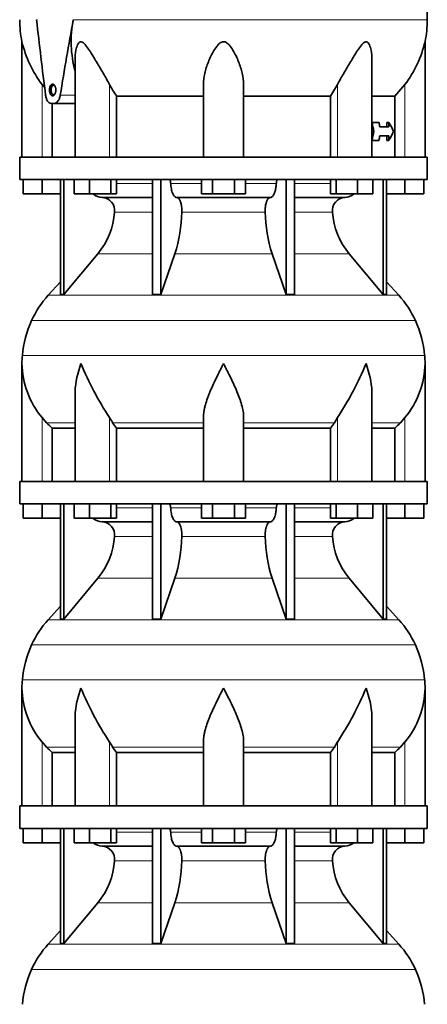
# Model space of a CAD drawing. Header units: millimetres. Extents: x 148 to 904, y -3036 to 2161.
# Tile 23 of 24: x 626 to 808, y 1184 to 1624. Entities that reach past the tile are written whole.
import ezdxf

# ---------------------------------------------------------------- set-up
doc = ezdxf.new("R2010")
doc.units = ezdxf.units.MM
doc.layers.add('VSI134_DIFFUSORE', color=7, linetype='Continuous')
doc.layers.add('VSI134_TESTATA', color=7, linetype='Continuous')

# ---------------------------------------------------------------- blocks, each defined once
blk = doc.blocks.new('SE3')
at = {"layer": 'VSI134_DIFFUSORE', "color": 7, "linetype": 'Continuous', "lineweight": 35}
for p, q in [((808.29, 1562.68), (626.29, 1562.68)), ((626.29, 1562.68), (626.29, 1552.68)), ((808.29, 1552.68), (808.29, 1562.68)), ((626.29, 1552.68), (808.29, 1552.68)), ((627.79, 1546.28), (627.79, 1552.68)), ((627.79, 1546.28), (627.79, 1552.68)), ((636.29, 1546.28), (636.29, 1552.68)), ((644.46, 1552.68), (644.46, 1501.23)), ((645.99, 1552.68), (645.99, 1501.23)), ((650.53, 1546.28), (650.53, 1552.68)), ((657.47, 1546.28), (657.47, 1552.68)), ((666.95, 1546.28), (666.95, 1552.68)), ((669.49, 1546.28), (669.49, 1552.68)), ((685.59, 1552.68), (685.59, 1501.23)), ((689.28, 1552.68), (689.28, 1501.23)), ((707.47, 1546.28), (707.47, 1552.68)), ((712.38, 1546.28), (712.38, 1552.68)), ((722.19, 1546.28), (722.19, 1552.68)), ((727.1, 1546.28), (727.1, 1552.68)), ((745.29, 1552.68), (745.29, 1501.23)), ((748.98, 1552.68), (748.98, 1501.23)), ((765.08, 1546.28), (765.08, 1552.68)), ((767.62, 1546.28), (767.62, 1552.68)), ((777.1, 1546.28), (777.1, 1552.68)), ((784.04, 1546.28), (784.04, 1552.68)), ((788.58, 1552.68), (788.58, 1501.23)), ((790.11, 1552.68), (790.11, 1501.23)), ((798.29, 1546.28), (798.29, 1552.68)), ((806.79, 1546.28), (806.79, 1552.68)), ((636.29, 1546.28), (627.79, 1546.28)), ((644.46, 1546.28), (636.29, 1546.28)), ((657.47, 1546.28), (650.53, 1546.28)), ((666.95, 1546.28), (657.47, 1546.28)), ((663.11, 1544.68), (685.59, 1544.68)), ((669.49, 1546.28), (666.95, 1546.28)), ((696.38, 1544.68), (738.2, 1544.68)), ((712.38, 1546.28), (707.47, 1546.28)), ((722.19, 1546.28), (712.38, 1546.28)), ((727.1, 1546.28), (722.19, 1546.28)), ((748.98, 1544.68), (771.46, 1544.68)), ((767.62, 1546.28), (765.08, 1546.28)), ((777.1, 1546.28), (767.62, 1546.28)), ((784.04, 1546.28), (777.1, 1546.28)), ((798.29, 1546.28), (790.11, 1546.28)), ((806.79, 1546.28), (798.29, 1546.28)), ((645.99, 1501.23), (661.14, 1519.44)), ((689.28, 1501.23), (695.56, 1519.44)), ((739.01, 1519.44), (745.29, 1501.23)), ((773.43, 1519.44), (788.58, 1501.23)), ((644.46, 1507), (638.99, 1500.93)), ((795.58, 1500.93), (790.11, 1507)), ((644.46, 1501.23), (645.99, 1501.23)), ((685.59, 1501.23), (689.28, 1501.23)), ((745.29, 1501.23), (748.98, 1501.23)), ((788.58, 1501.23), (790.11, 1501.23)), ((627.29, 1470.42), (627.29, 1417.68)), ((807.29, 1417.68), (807.29, 1470.42)), ((651.01, 1457.04), (651.01, 1417.68)), ((783.56, 1417.68), (783.56, 1457.04)), ((638.3, 1443.98), (636.29, 1446.28)), ((667.8, 1443.98), (666.37, 1446.28)), ((708.29, 1417.68), (708.29, 1446.28)), ((726.29, 1417.68), (726.29, 1446.28)), ((768.2, 1446.28), (766.78, 1443.98)), ((798.29, 1446.28), (796.28, 1443.98)), ((640.81, 1441.54), (651.01, 1441.54)), ((640.81, 1417.68), (640.81, 1441.54)), ((669.58, 1441.54), (708.29, 1441.54)), ((669.58, 1417.68), (669.58, 1441.54)), ((726.29, 1441.54), (765, 1441.54)), ((765, 1441.54), (765, 1417.68)), ((783.56, 1441.54), (793.76, 1441.54)), ((793.76, 1441.54), (793.76, 1417.68)), ((808.29, 1417.68), (626.29, 1417.68)), ((626.29, 1417.68), (626.29, 1407.68)), ((808.29, 1407.68), (808.29, 1417.68)), ((626.29, 1407.68), (808.29, 1407.68)), ((627.79, 1401.28), (627.79, 1407.68)), ((627.79, 1401.28), (627.79, 1407.68)), ((636.29, 1401.28), (636.29, 1407.68)), ((644.46, 1407.68), (644.46, 1356.23)), ((645.99, 1407.68), (645.99, 1356.23)), ((650.53, 1401.28), (650.53, 1407.68)), ((657.47, 1401.28), (657.47, 1407.68)), ((666.95, 1401.28), (666.95, 1407.68)), ((669.49, 1401.28), (669.49, 1407.68)), ((685.59, 1407.68), (685.59, 1356.23)), ((689.28, 1407.68), (689.28, 1356.23)), ((707.47, 1401.28), (707.47, 1407.68)), ((712.38, 1401.28), (712.38, 1407.68)), ((722.19, 1401.28), (722.19, 1407.68)), ((727.1, 1401.28), (727.1, 1407.68)), ((745.29, 1407.68), (745.29, 1356.23)), ((748.98, 1407.68), (748.98, 1356.23)), ((765.08, 1401.28), (765.08, 1407.68)), ((767.62, 1401.28), (767.62, 1407.68)), ((777.1, 1401.28), (777.1, 1407.68)), ((784.04, 1401.28), (784.04, 1407.68)), ((788.58, 1407.68), (788.58, 1356.23)), ((790.11, 1407.68), (790.11, 1356.23)), ((798.29, 1401.28), (798.29, 1407.68)), ((806.79, 1401.28), (806.79, 1407.68)), ((636.29, 1401.28), (627.79, 1401.28)), ((644.46, 1401.28), (636.29, 1401.28)), ((657.47, 1401.28), (650.53, 1401.28)), ((666.95, 1401.28), (657.47, 1401.28)), ((663.11, 1399.68), (685.59, 1399.68)), ((669.49, 1401.28), (666.95, 1401.28)), ((696.38, 1399.68), (738.2, 1399.68)), ((712.38, 1401.28), (707.47, 1401.28)), ((722.19, 1401.28), (712.38, 1401.28)), ((727.1, 1401.28), (722.19, 1401.28)), ((748.98, 1399.68), (771.46, 1399.68)), ((767.62, 1401.28), (765.08, 1401.28)), ((777.1, 1401.28), (767.62, 1401.28)), ((784.04, 1401.28), (777.1, 1401.28)), ((798.29, 1401.28), (790.11, 1401.28)), ((806.79, 1401.28), (798.29, 1401.28)), ((645.99, 1356.23), (661.14, 1374.44)), ((689.28, 1356.23), (695.56, 1374.44)), ((739.01, 1374.44), (745.29, 1356.23)), ((773.43, 1374.44), (788.58, 1356.23)), ((644.46, 1362), (638.99, 1355.93)), ((795.58, 1355.93), (790.11, 1362)), ((644.46, 1356.23), (645.99, 1356.23)), ((685.59, 1356.23), (689.28, 1356.23)), ((745.29, 1356.23), (748.98, 1356.23)), ((788.58, 1356.23), (790.11, 1356.23)), ((627.29, 1325.42), (627.29, 1272.68)), ((807.29, 1272.68), (807.29, 1325.42)), ((651.01, 1312.04), (651.01, 1272.68)), ((783.56, 1272.68), (783.56, 1312.04)), ((638.3, 1298.98), (636.29, 1301.28)), ((667.8, 1298.98), (666.37, 1301.28)), ((708.29, 1272.68), (708.29, 1301.28)), ((726.29, 1272.68), (726.29, 1301.28)), ((768.2, 1301.28), (766.78, 1298.98)), ((798.29, 1301.28), (796.28, 1298.98)), ((640.81, 1296.54), (651.01, 1296.54)), ((640.81, 1272.68), (640.81, 1296.54)), ((669.58, 1296.54), (708.29, 1296.54)), ((669.58, 1272.68), (669.58, 1296.54)), ((726.29, 1296.54), (765, 1296.54)), ((765, 1296.54), (765, 1272.68)), ((783.56, 1296.54), (793.76, 1296.54)), ((793.76, 1296.54), (793.76, 1272.68)), ((808.29, 1272.68), (626.29, 1272.68)), ((626.29, 1272.68), (626.29, 1262.68)), ((808.29, 1262.68), (808.29, 1272.68)), ((626.29, 1262.68), (808.29, 1262.68)), ((627.79, 1256.28), (627.79, 1262.68)), ((627.79, 1256.28), (627.79, 1262.68)), ((636.29, 1256.28), (636.29, 1262.68)), ((644.46, 1262.68), (644.46, 1211.23)), ((645.99, 1262.68), (645.99, 1211.23)), ((650.53, 1256.28), (650.53, 1262.68)), ((657.47, 1256.28), (657.47, 1262.68)), ((666.95, 1256.28), (666.95, 1262.68)), ((669.49, 1256.28), (669.49, 1262.68)), ((685.59, 1262.68), (685.59, 1211.23)), ((689.28, 1262.68), (689.28, 1211.23)), ((707.47, 1256.28), (707.47, 1262.68)), ((712.38, 1256.28), (712.38, 1262.68)), ((722.19, 1256.28), (722.19, 1262.68)), ((727.1, 1256.28), (727.1, 1262.68)), ((745.29, 1262.68), (745.29, 1211.23)), ((748.98, 1262.68), (748.98, 1211.23)), ((765.08, 1256.28), (765.08, 1262.68)), ((767.62, 1256.28), (767.62, 1262.68)), ((777.1, 1256.28), (777.1, 1262.68)), ((784.04, 1256.28), (784.04, 1262.68)), ((788.58, 1262.68), (788.58, 1211.23)), ((790.11, 1262.68), (790.11, 1211.23)), ((798.29, 1256.28), (798.29, 1262.68)), ((806.79, 1256.28), (806.79, 1262.68)), ((636.29, 1256.28), (627.79, 1256.28)), ((644.46, 1256.28), (636.29, 1256.28)), ((657.47, 1256.28), (650.53, 1256.28)), ((666.95, 1256.28), (657.47, 1256.28)), ((663.11, 1254.68), (685.59, 1254.68)), ((669.49, 1256.28), (666.95, 1256.28)), ((696.38, 1254.68), (738.2, 1254.68)), ((712.38, 1256.28), (707.47, 1256.28)), ((722.19, 1256.28), (712.38, 1256.28)), ((727.1, 1256.28), (722.19, 1256.28)), ((748.98, 1254.68), (771.46, 1254.68)), ((767.62, 1256.28), (765.08, 1256.28)), ((777.1, 1256.28), (767.62, 1256.28)), ((784.04, 1256.28), (777.1, 1256.28)), ((798.29, 1256.28), (790.11, 1256.28)), ((806.79, 1256.28), (798.29, 1256.28)), ((645.99, 1211.23), (661.14, 1229.44)), ((689.28, 1211.23), (695.56, 1229.44)), ((739.01, 1229.44), (745.29, 1211.23)), ((773.43, 1229.44), (788.58, 1211.23)), ((644.46, 1217), (638.99, 1210.93)), ((795.58, 1210.93), (790.11, 1217)), ((644.46, 1211.23), (645.99, 1211.23)), ((685.59, 1211.23), (689.28, 1211.23)), ((745.29, 1211.23), (748.98, 1211.23)), ((788.58, 1211.23), (790.11, 1211.23))]:
    blk.add_line(p, q, dxfattribs=at)
at = {"layer": 'VSI134_DIFFUSORE', "color": 4, "linetype": 'Continuous', "lineweight": 9}
for p, q in [((669.49, 1550.91), (685.59, 1550.91)), ((693.71, 1550.91), (707.47, 1550.91)), ((727.1, 1550.91), (740.86, 1550.91)), ((748.98, 1550.91), (765.08, 1550.91)), ((685.59, 1538.14), (668.66, 1538.14)), ((735.9, 1538.14), (698.68, 1538.14)), ((765.91, 1538.14), (748.98, 1538.14)), ((661.14, 1519.44), (685.59, 1519.44)), ((695.56, 1519.44), (739.01, 1519.44)), ((748.98, 1519.44), (773.43, 1519.44)), ((638.99, 1500.93), (795.58, 1500.93)), ((802.95, 1489.67), (631.62, 1489.67)), ((627.46, 1474.04), (807.11, 1474.04)), ((636.29, 1417.68), (636.29, 1446.28)), ((651.01, 1443.98), (638.3, 1443.98)), ((666.37, 1417.68), (666.37, 1446.28)), ((708.29, 1443.98), (667.8, 1443.98)), ((726.29, 1443.98), (766.78, 1443.98)), ((768.2, 1417.68), (768.2, 1446.28)), ((783.56, 1443.98), (796.28, 1443.98)), ((798.29, 1417.68), (798.29, 1446.28)), ((669.49, 1405.91), (685.59, 1405.91)), ((693.71, 1405.91), (707.47, 1405.91)), ((727.1, 1405.91), (740.86, 1405.91)), ((748.98, 1405.91), (765.08, 1405.91)), ((685.59, 1393.14), (668.66, 1393.14)), ((735.9, 1393.14), (698.68, 1393.14)), ((765.91, 1393.14), (748.98, 1393.14)), ((661.14, 1374.44), (685.59, 1374.44)), ((695.56, 1374.44), (739.01, 1374.44)), ((748.98, 1374.44), (773.43, 1374.44)), ((638.99, 1355.93), (795.58, 1355.93)), ((802.95, 1344.67), (631.62, 1344.67)), ((627.46, 1329.04), (807.11, 1329.04)), ((636.29, 1272.68), (636.29, 1301.28)), ((651.01, 1298.98), (638.3, 1298.98)), ((666.37, 1272.68), (666.37, 1301.28)), ((708.29, 1298.98), (667.8, 1298.98)), ((726.29, 1298.98), (766.78, 1298.98)), ((768.2, 1272.68), (768.2, 1301.28)), ((783.56, 1298.98), (796.28, 1298.98)), ((798.29, 1272.68), (798.29, 1301.28)), ((669.49, 1260.91), (685.59, 1260.91)), ((693.71, 1260.91), (707.47, 1260.91)), ((727.1, 1260.91), (740.86, 1260.91)), ((748.98, 1260.91), (765.08, 1260.91)), ((685.59, 1248.14), (668.66, 1248.14)), ((735.9, 1248.14), (698.68, 1248.14)), ((765.91, 1248.14), (748.98, 1248.14)), ((661.14, 1229.44), (685.59, 1229.44)), ((695.56, 1229.44), (739.01, 1229.44)), ((748.98, 1229.44), (773.43, 1229.44)), ((638.99, 1210.93), (795.58, 1210.93)), ((802.95, 1199.67), (631.62, 1199.67))]:
    blk.add_line(p, q, dxfattribs=at)
at = {"layer": 'VSI134_DIFFUSORE', "color": 7, "linetype": 'Continuous', "lineweight": 35}
for centre, radius, start, end in [((663.34, 1551.36), 6.68, 230.2819, 268.0094), ((662.83, 1538.82), 5.87, 353.3223, 87.2173), ((771.72, 1538.84), 5.85, 92.5772, 186.8833), ((771.22, 1551.37), 6.69, 272.0607, 309.722), ((635.35, 1540.66), 33.4, 320.5472, 355.6594), ((633.72, 1539.34), 64.97, 342.1602, 358.9354), ((802.36, 1539.59), 66.48, 181.2569, 197.6475), ((799.32, 1540.71), 33.51, 184.3996, 219.3938), ((671.69, 1471.48), 44, 138, 155.5912), ((762.89, 1471.48), 44, 24.4088, 42), ((676.24, 1469.42), 49, 155.5912, 174.5826), ((758.33, 1469.42), 49, 5.4174, 24.4088), ((665.79, 1470.41), 38.5, 174.5826, 180.0016), ((665.94, 1471.08), 38.66, 180.9958, 219.9106), ((779.47, 1521.35), 135.74, 202.0412, 213.5763), ((655.1, 1521.35), 135.74, 326.4237, 337.9588), ((768.63, 1471.08), 38.66, 320.0894, 359.0042), ((768.79, 1470.41), 38.5, 359.9671, 5.4174), ((700.91, 1466.2), 39.88, 213.8582, 218.2062), ((733.66, 1466.2), 39.88, 321.7938, 326.1418), ((663.34, 1406.36), 6.68, 230.2819, 268.0094), ((662.83, 1393.82), 5.87, 353.3223, 87.2173), ((771.72, 1393.84), 5.85, 92.5772, 186.8833), ((771.22, 1406.37), 6.69, 272.0607, 309.722), ((635.35, 1395.66), 33.4, 320.5472, 355.6594), ((633.72, 1394.34), 64.97, 342.1602, 358.9354), ((802.36, 1394.59), 66.48, 181.2569, 197.6475), ((799.32, 1395.71), 33.51, 184.3996, 219.3938), ((671.69, 1326.48), 44, 138, 155.5912), ((762.89, 1326.48), 44, 24.4088, 42), ((676.24, 1324.42), 49, 155.5912, 174.5826), ((758.33, 1324.42), 49, 5.4174, 24.4088), ((665.79, 1325.41), 38.5, 174.5826, 180.0016), ((768.79, 1325.41), 38.5, 359.9671, 5.4174), ((665.94, 1326.08), 38.66, 180.9958, 219.9106), ((779.47, 1376.35), 135.74, 202.0412, 213.5763), ((655.1, 1376.35), 135.74, 326.4237, 337.9588), ((768.63, 1326.08), 38.66, 320.0894, 359.0042), ((700.91, 1321.2), 39.88, 213.8582, 218.2062), ((733.66, 1321.2), 39.88, 321.7938, 326.1418), ((663.34, 1261.36), 6.68, 230.2819, 268.0094), ((662.83, 1248.82), 5.87, 353.3223, 87.2173), ((771.72, 1248.84), 5.85, 92.5772, 186.8833), ((771.22, 1261.37), 6.69, 272.0607, 309.722), ((635.35, 1250.66), 33.4, 320.5472, 355.6594), ((633.72, 1249.34), 64.97, 342.1602, 358.9354), ((802.36, 1249.59), 66.48, 181.2569, 197.6475), ((799.32, 1250.71), 33.51, 184.3996, 219.3938), ((671.69, 1181.48), 44, 138, 155.5912), ((762.89, 1181.48), 44, 24.4088, 42), ((676.24, 1179.42), 49, 155.5912, 174.5826), ((758.33, 1179.42), 49, 5.4174, 24.4088)]:
    blk.add_arc(centre, radius, start, end, dxfattribs=at)
for points, knots in [([(692.95, 1552.68), (693, 1552.68), (693.05, 1552.67), (693.14, 1552.63), (693.18, 1552.6), (693.31, 1552.47), (693.39, 1552.34), (693.53, 1552.01), (693.59, 1551.82), (693.68, 1551.39), (693.7, 1551.15), (693.71, 1550.91)], [0, 0, 0, 0, 0.125, 0.125, 0.25, 0.25, 0.5, 0.5, 0.75, 0.75, 1, 1, 1, 1]), ([(696.38, 1544.68), (696.22, 1544.68), (696.05, 1544.72), (695.81, 1544.84), (695.73, 1544.89), (695.58, 1545), (695.5, 1545.07), (695.27, 1545.29), (695.12, 1545.48), (694.84, 1545.93), (694.71, 1546.18), (694.47, 1546.74), (694.36, 1547.06), (694.16, 1547.73), (694.07, 1548.09), (693.92, 1548.84), (693.86, 1549.24), (693.77, 1550.06), (693.73, 1550.48), (693.71, 1550.91)], [0, 0, 0, 0, 0.125, 0.125, 0.1875, 0.1875, 0.25, 0.25, 0.375, 0.375, 0.5, 0.5, 0.625, 0.625, 0.75, 0.75, 0.875, 0.875, 1, 1, 1, 1]), ([(740.86, 1550.91), (740.84, 1550.48), (740.81, 1550.06), (740.74, 1549.45), (740.71, 1549.25), (740.65, 1548.86), (740.61, 1548.66), (740.5, 1548.09), (740.41, 1547.74), (740.27, 1547.23), (740.21, 1547.07), (740.1, 1546.76), (740.04, 1546.61), (739.86, 1546.18), (739.73, 1545.93), (739.45, 1545.49), (739.3, 1545.3), (739, 1544.99), (738.84, 1544.88), (738.52, 1544.72), (738.36, 1544.68), (738.2, 1544.68)], [0, 0, 0, 0, 0.125, 0.125, 0.1875, 0.1875, 0.25, 0.25, 0.375, 0.375, 0.4375, 0.4375, 0.5, 0.5, 0.625, 0.625, 0.75, 0.75, 0.875, 0.875, 1, 1, 1, 1]), ([(740.86, 1550.91), (740.87, 1551.15), (740.9, 1551.38), (740.96, 1551.71), (740.99, 1551.81), (741.04, 1552), (741.07, 1552.09), (741.14, 1552.26), (741.18, 1552.33), (741.26, 1552.45), (741.3, 1552.51), (741.39, 1552.6), (741.44, 1552.63), (741.53, 1552.67), (741.57, 1552.68), (741.62, 1552.68)], [0, 0, 0, 0, 0.25, 0.25, 0.375, 0.375, 0.5, 0.5, 0.625, 0.625, 0.75, 0.75, 0.875, 0.875, 1, 1, 1, 1]), ([(696.38, 1544.68), (696.46, 1544.68), (696.54, 1544.67), (696.7, 1544.63), (696.78, 1544.6), (697.01, 1544.47), (697.16, 1544.34), (697.45, 1544.01), (697.59, 1543.8), (697.78, 1543.44), (697.85, 1543.31), (697.97, 1543.03), (698.02, 1542.88), (698.19, 1542.43), (698.28, 1542.09), (698.4, 1541.56), (698.44, 1541.37), (698.51, 1540.99), (698.54, 1540.8), (698.61, 1540.21), (698.65, 1539.8), (698.69, 1538.97), (698.69, 1538.55), (698.68, 1538.14)], [0, 0, 0, 0, 0.0625, 0.0625, 0.125, 0.125, 0.25, 0.25, 0.375, 0.375, 0.4375, 0.4375, 0.5, 0.5, 0.625, 0.625, 0.6875, 0.6875, 0.75, 0.75, 0.875, 0.875, 1, 1, 1, 1]), ([(735.9, 1538.14), (735.88, 1538.55), (735.89, 1538.97), (735.92, 1539.59), (735.93, 1539.79), (735.96, 1540.2), (735.99, 1540.4), (736.06, 1540.99), (736.13, 1541.37), (736.25, 1541.91), (736.3, 1542.08), (736.39, 1542.42), (736.49, 1542.74), (736.61, 1543.03), (736.72, 1543.31), (736.79, 1543.44), (736.98, 1543.8), (737.12, 1544.01), (737.41, 1544.34), (737.57, 1544.47), (737.88, 1544.64), (738.04, 1544.68), (738.2, 1544.68)], [0, 0, 0, 0, 0.125, 0.125, 0.1875, 0.1875, 0.25, 0.25, 0.375, 0.375, 0.4375, 0.4375, 0.5, 0.5625, 0.5625, 0.625, 0.625, 0.75, 0.75, 0.875, 0.875, 1, 1, 1, 1]), ([(651.01, 1457.03), (651.01, 1457.36), (651.02, 1457.68), (651.17, 1462.05), (652.15, 1466.26), (653.65, 1470.41)], [0.4601729, 0.4601729, 0.4601729, 0.4601729, 0.5, 0.5, 1, 1, 1, 1]), ([(708.29, 1446.28), (708.29, 1447.2), (708.38, 1448.13), (708.62, 1449.58), (708.71, 1450.07), (708.93, 1451.04), (709.06, 1451.53), (709.47, 1453.01), (709.79, 1454), (710.34, 1455.5), (710.53, 1456.01), (710.92, 1457.03), (711.13, 1457.54), (712.21, 1460.1), (713.16, 1462.14), (714.67, 1465.23), (715.18, 1466.25), (715.96, 1467.81), (716.23, 1468.33), (716.62, 1469.11), (716.82, 1469.5), (717.02, 1469.89), (717.15, 1470.15), (717.22, 1470.28), (717.29, 1470.41)], [0, 0, 0, 0, 0.125, 0.125, 0.1875, 0.1875, 0.25, 0.25, 0.375, 0.375, 0.4375, 0.4375, 0.5, 0.5, 0.75, 0.75, 0.875, 0.875, 0.9375, 0.9375, 0.96875, 0.984375, 0.984375, 1, 1, 1, 1]), ([(726.29, 1446.28), (726.29, 1447.2), (726.2, 1448.13), (725.88, 1450.03), (725.66, 1451), (725.25, 1452.48), (725.1, 1452.98), (724.78, 1453.98), (724.61, 1454.48), (724.07, 1455.99), (723.67, 1456.99), (722.82, 1459.02), (722.37, 1460.04), (721.43, 1462.09), (720.93, 1463.13), (719.92, 1465.21), (719.4, 1466.24), (718.61, 1467.8), (718.35, 1468.32), (717.95, 1469.1), (717.82, 1469.37), (717.55, 1469.89), (717.42, 1470.15), (717.29, 1470.41)], [0, 0, 0, 0, 0.125, 0.125, 0.25, 0.25, 0.3125, 0.3125, 0.375, 0.375, 0.5, 0.5, 0.625, 0.625, 0.75, 0.75, 0.875, 0.875, 0.9375, 0.9375, 0.96875, 0.96875, 1, 1, 1, 1]), ([(783.56, 1457.03), (783.56, 1457.36), (783.56, 1457.68), (783.41, 1462.05), (782.42, 1466.26), (780.93, 1470.41)], [0.4601729, 0.4601729, 0.4601729, 0.4601729, 0.5, 0.5, 1, 1, 1, 1]), ([(692.95, 1407.68), (693, 1407.68), (693.05, 1407.67), (693.14, 1407.63), (693.18, 1407.6), (693.31, 1407.47), (693.39, 1407.34), (693.53, 1407.01), (693.59, 1406.82), (693.68, 1406.39), (693.7, 1406.15), (693.71, 1405.91)], [0, 0, 0, 0, 0.125, 0.125, 0.25, 0.25, 0.5, 0.5, 0.75, 0.75, 1, 1, 1, 1]), ([(696.38, 1399.68), (696.22, 1399.68), (696.05, 1399.72), (695.81, 1399.84), (695.73, 1399.89), (695.58, 1400), (695.5, 1400.07), (695.27, 1400.29), (695.12, 1400.48), (694.84, 1400.93), (694.71, 1401.18), (694.47, 1401.74), (694.36, 1402.06), (694.16, 1402.73), (694.07, 1403.09), (693.92, 1403.84), (693.86, 1404.24), (693.77, 1405.06), (693.73, 1405.48), (693.71, 1405.91)], [0, 0, 0, 0, 0.125, 0.125, 0.1875, 0.1875, 0.25, 0.25, 0.375, 0.375, 0.5, 0.5, 0.625, 0.625, 0.75, 0.75, 0.875, 0.875, 1, 1, 1, 1]), ([(740.86, 1405.91), (740.84, 1405.48), (740.81, 1405.06), (740.74, 1404.45), (740.71, 1404.25), (740.65, 1403.86), (740.61, 1403.66), (740.5, 1403.09), (740.41, 1402.74), (740.27, 1402.23), (740.21, 1402.07), (740.1, 1401.76), (740.04, 1401.61), (739.86, 1401.18), (739.73, 1400.93), (739.45, 1400.49), (739.3, 1400.3), (739, 1399.99), (738.84, 1399.88), (738.52, 1399.72), (738.36, 1399.68), (738.2, 1399.68)], [0, 0, 0, 0, 0.125, 0.125, 0.1875, 0.1875, 0.25, 0.25, 0.375, 0.375, 0.4375, 0.4375, 0.5, 0.5, 0.625, 0.625, 0.75, 0.75, 0.875, 0.875, 1, 1, 1, 1]), ([(740.86, 1405.91), (740.87, 1406.15), (740.9, 1406.38), (740.96, 1406.71), (740.99, 1406.81), (741.04, 1407), (741.07, 1407.09), (741.14, 1407.26), (741.18, 1407.33), (741.26, 1407.45), (741.3, 1407.51), (741.39, 1407.6), (741.44, 1407.63), (741.53, 1407.67), (741.57, 1407.68), (741.62, 1407.68)], [0, 0, 0, 0, 0.25, 0.25, 0.375, 0.375, 0.5, 0.5, 0.625, 0.625, 0.75, 0.75, 0.875, 0.875, 1, 1, 1, 1]), ([(696.38, 1399.68), (696.46, 1399.68), (696.54, 1399.67), (696.7, 1399.63), (696.78, 1399.6), (697.01, 1399.47), (697.16, 1399.34), (697.45, 1399.01), (697.59, 1398.8), (697.78, 1398.44), (697.85, 1398.31), (697.97, 1398.03), (698.02, 1397.88), (698.19, 1397.43), (698.28, 1397.09), (698.4, 1396.56), (698.44, 1396.37), (698.51, 1395.99), (698.54, 1395.8), (698.61, 1395.21), (698.65, 1394.8), (698.69, 1393.97), (698.69, 1393.55), (698.68, 1393.14)], [0, 0, 0, 0, 0.0625, 0.0625, 0.125, 0.125, 0.25, 0.25, 0.375, 0.375, 0.4375, 0.4375, 0.5, 0.5, 0.625, 0.625, 0.6875, 0.6875, 0.75, 0.75, 0.875, 0.875, 1, 1, 1, 1]), ([(735.9, 1393.14), (735.88, 1393.55), (735.89, 1393.97), (735.92, 1394.59), (735.93, 1394.79), (735.96, 1395.2), (735.99, 1395.4), (736.06, 1395.99), (736.13, 1396.37), (736.25, 1396.91), (736.3, 1397.08), (736.39, 1397.42), (736.49, 1397.74), (736.61, 1398.03), (736.72, 1398.31), (736.79, 1398.44), (736.98, 1398.8), (737.12, 1399.01), (737.41, 1399.34), (737.57, 1399.47), (737.88, 1399.64), (738.04, 1399.68), (738.2, 1399.68)], [0, 0, 0, 0, 0.125, 0.125, 0.1875, 0.1875, 0.25, 0.25, 0.375, 0.375, 0.4375, 0.4375, 0.5, 0.5625, 0.5625, 0.625, 0.625, 0.75, 0.75, 0.875, 0.875, 1, 1, 1, 1]), ([(651.01, 1312.03), (651.01, 1312.36), (651.02, 1312.68), (651.17, 1317.05), (652.15, 1321.26), (653.65, 1325.41)], [0.4601729, 0.4601729, 0.4601729, 0.4601729, 0.5, 0.5, 1, 1, 1, 1]), ([(708.29, 1301.28), (708.29, 1302.2), (708.38, 1303.13), (708.62, 1304.58), (708.71, 1305.07), (708.93, 1306.04), (709.06, 1306.53), (709.47, 1308.01), (709.79, 1309), (710.34, 1310.5), (710.53, 1311.01), (710.92, 1312.03), (711.13, 1312.54), (712.21, 1315.1), (713.16, 1317.14), (714.67, 1320.23), (715.18, 1321.25), (715.96, 1322.81), (716.23, 1323.33), (716.62, 1324.11), (716.82, 1324.5), (717.02, 1324.89), (717.15, 1325.15), (717.22, 1325.28), (717.29, 1325.41)], [0, 0, 0, 0, 0.125, 0.125, 0.1875, 0.1875, 0.25, 0.25, 0.375, 0.375, 0.4375, 0.4375, 0.5, 0.5, 0.75, 0.75, 0.875, 0.875, 0.9375, 0.9375, 0.96875, 0.984375, 0.984375, 1, 1, 1, 1]), ([(726.29, 1301.28), (726.29, 1302.2), (726.2, 1303.13), (725.88, 1305.03), (725.66, 1306), (725.25, 1307.48), (725.1, 1307.98), (724.78, 1308.98), (724.61, 1309.48), (724.07, 1310.99), (723.67, 1311.99), (722.82, 1314.02), (722.37, 1315.04), (721.43, 1317.09), (720.93, 1318.13), (719.92, 1320.21), (719.4, 1321.24), (718.61, 1322.8), (718.35, 1323.32), (717.95, 1324.1), (717.82, 1324.37), (717.55, 1324.89), (717.42, 1325.15), (717.29, 1325.41)], [0, 0, 0, 0, 0.125, 0.125, 0.25, 0.25, 0.3125, 0.3125, 0.375, 0.375, 0.5, 0.5, 0.625, 0.625, 0.75, 0.75, 0.875, 0.875, 0.9375, 0.9375, 0.96875, 0.96875, 1, 1, 1, 1]), ([(783.56, 1312.03), (783.56, 1312.36), (783.56, 1312.68), (783.41, 1317.05), (782.42, 1321.26), (780.93, 1325.41)], [0.4601729, 0.4601729, 0.4601729, 0.4601729, 0.5, 0.5, 1, 1, 1, 1]), ([(692.95, 1262.68), (693, 1262.68), (693.05, 1262.67), (693.14, 1262.63), (693.18, 1262.6), (693.31, 1262.47), (693.39, 1262.34), (693.53, 1262.01), (693.59, 1261.82), (693.68, 1261.39), (693.7, 1261.15), (693.71, 1260.91)], [0, 0, 0, 0, 0.125, 0.125, 0.25, 0.25, 0.5, 0.5, 0.75, 0.75, 1, 1, 1, 1]), ([(696.38, 1254.68), (696.22, 1254.68), (696.05, 1254.72), (695.81, 1254.84), (695.73, 1254.89), (695.58, 1255), (695.5, 1255.07), (695.27, 1255.29), (695.12, 1255.48), (694.84, 1255.93), (694.71, 1256.18), (694.47, 1256.74), (694.36, 1257.06), (694.16, 1257.73), (694.07, 1258.09), (693.92, 1258.84), (693.86, 1259.24), (693.77, 1260.06), (693.73, 1260.48), (693.71, 1260.91)], [0, 0, 0, 0, 0.125, 0.125, 0.1875, 0.1875, 0.25, 0.25, 0.375, 0.375, 0.5, 0.5, 0.625, 0.625, 0.75, 0.75, 0.875, 0.875, 1, 1, 1, 1]), ([(740.86, 1260.91), (740.84, 1260.48), (740.81, 1260.06), (740.74, 1259.45), (740.71, 1259.25), (740.65, 1258.86), (740.61, 1258.66), (740.5, 1258.09), (740.41, 1257.74), (740.27, 1257.23), (740.21, 1257.07), (740.1, 1256.76), (740.04, 1256.61), (739.86, 1256.18), (739.73, 1255.93), (739.45, 1255.49), (739.3, 1255.3), (739, 1254.99), (738.84, 1254.88), (738.52, 1254.72), (738.36, 1254.68), (738.2, 1254.68)], [0, 0, 0, 0, 0.125, 0.125, 0.1875, 0.1875, 0.25, 0.25, 0.375, 0.375, 0.4375, 0.4375, 0.5, 0.5, 0.625, 0.625, 0.75, 0.75, 0.875, 0.875, 1, 1, 1, 1]), ([(740.86, 1260.91), (740.87, 1261.15), (740.9, 1261.38), (740.96, 1261.71), (740.99, 1261.81), (741.04, 1262), (741.07, 1262.09), (741.14, 1262.26), (741.18, 1262.33), (741.26, 1262.45), (741.3, 1262.51), (741.39, 1262.6), (741.44, 1262.63), (741.53, 1262.67), (741.57, 1262.68), (741.62, 1262.68)], [0, 0, 0, 0, 0.25, 0.25, 0.375, 0.375, 0.5, 0.5, 0.625, 0.625, 0.75, 0.75, 0.875, 0.875, 1, 1, 1, 1]), ([(696.38, 1254.68), (696.46, 1254.68), (696.54, 1254.67), (696.7, 1254.63), (696.78, 1254.6), (697.01, 1254.47), (697.16, 1254.34), (697.45, 1254.01), (697.59, 1253.8), (697.78, 1253.44), (697.85, 1253.31), (697.97, 1253.03), (698.02, 1252.88), (698.19, 1252.43), (698.28, 1252.09), (698.4, 1251.56), (698.44, 1251.37), (698.51, 1250.99), (698.54, 1250.8), (698.61, 1250.21), (698.65, 1249.8), (698.69, 1248.97), (698.69, 1248.55), (698.68, 1248.14)], [0, 0, 0, 0, 0.0625, 0.0625, 0.125, 0.125, 0.25, 0.25, 0.375, 0.375, 0.4375, 0.4375, 0.5, 0.5, 0.625, 0.625, 0.6875, 0.6875, 0.75, 0.75, 0.875, 0.875, 1, 1, 1, 1]), ([(735.9, 1248.14), (735.88, 1248.55), (735.89, 1248.97), (735.92, 1249.59), (735.93, 1249.79), (735.96, 1250.2), (735.99, 1250.4), (736.06, 1250.99), (736.13, 1251.37), (736.25, 1251.91), (736.3, 1252.08), (736.39, 1252.42), (736.49, 1252.74), (736.61, 1253.03), (736.72, 1253.31), (736.79, 1253.44), (736.98, 1253.8), (737.12, 1254.01), (737.41, 1254.34), (737.57, 1254.47), (737.88, 1254.64), (738.04, 1254.68), (738.2, 1254.68)], [0, 0, 0, 0, 0.125, 0.125, 0.1875, 0.1875, 0.25, 0.25, 0.375, 0.375, 0.4375, 0.4375, 0.5, 0.5625, 0.5625, 0.625, 0.625, 0.75, 0.75, 0.875, 0.875, 1, 1, 1, 1])]:
    blk.add_open_spline(points, degree=3, knots=knots, dxfattribs=at)
for points in [[(640.81, 1441.54), (639.94, 1442.32), (639.1, 1443.14), (638.3, 1443.98)], [(796.28, 1443.98), (795.47, 1443.14), (794.63, 1442.32), (793.76, 1441.54)], [(640.81, 1296.54), (639.94, 1297.32), (639.1, 1298.14), (638.3, 1298.98)], [(796.28, 1298.98), (795.47, 1298.14), (794.63, 1297.32), (793.76, 1296.54)]]:
    blk.add_open_spline(points, degree=3, dxfattribs=at)
at = {"layer": 'VSI134_TESTATA', "color": 7, "linetype": 'Continuous', "lineweight": 35}
for p, q in [((808.28, 1624.1), (808.21, 1630.82)), ((627.29, 1614.27), (627.29, 1562.68)), ((807.29, 1562.68), (807.29, 1614.27)), ((651.01, 1606.19), (651.01, 1562.68)), ((783.56, 1562.68), (783.56, 1606.2)), ((708.29, 1562.68), (708.29, 1595.15)), ((726.29, 1562.68), (726.29, 1595.15)), ((768.2, 1595.15), (765, 1589.87)), ((798.29, 1595.15), (793.76, 1589.87)), ((669.58, 1589.87), (708.29, 1589.87)), ((669.58, 1562.68), (669.58, 1589.87)), ((726.29, 1589.87), (765, 1589.87)), ((765, 1589.87), (765, 1562.68)), ((783.56, 1589.87), (793.76, 1589.87)), ((793.76, 1589.87), (793.76, 1562.68)), ((641.61, 1586.68), (640.34, 1586.68)), ((640.81, 1562.68), (640.81, 1586.68)), ((641.61, 1586.68), (651.01, 1586.68)), ((783.56, 1578.18), (783.63, 1578.18)), ((786.73, 1578.18), (783.63, 1578.18)), ((791.11, 1576.18), (787.06, 1576.18)), ((790.19, 1576.18), (790.19, 1578.18)), ((790.19, 1578.18), (791.11, 1578.18)), ((791.11, 1578.18), (791.11, 1576.18)), ((783.56, 1574.18), (784.4, 1574.18)), ((791.11, 1572.18), (787.06, 1572.18)), ((790.19, 1570.18), (790.19, 1572.18)), ((791.11, 1572.18), (791.11, 1570.18)), ((783.56, 1570.18), (783.63, 1570.18)), ((786.73, 1570.18), (783.63, 1570.18)), ((790.19, 1570.18), (791.11, 1570.18))]:
    blk.add_line(p, q, dxfattribs=at)
at = {"layer": 'VSI134_TESTATA', "color": 4, "linetype": 'Continuous', "lineweight": 9}
for p, q in [((633.83, 1624.1), (634.19, 1624.11)), ((651.38, 1624.1), (650.2, 1624.1)), ((651.38, 1624.1), (808.29, 1624.1)), ((636.29, 1562.68), (636.29, 1595.15)), ((666.37, 1562.68), (666.37, 1595.15)), ((768.2, 1562.68), (768.2, 1595.15)), ((798.29, 1562.68), (798.29, 1595.15)), ((639.58, 1592.68), (640.27, 1592.68)), ((644.4, 1590.39), (651.01, 1590.39))]:
    blk.add_line(p, q, dxfattribs=at)
at = {"layer": 'VSI134_TESTATA', "color": 7, "linetype": 'Continuous', "lineweight": 35}
for centre, radius, start, end in [((675.15, 1624.1), 48.86, 179.997, 191.614), ((700.6, 1614.37), 51.33, 169.0652, 194.946), ((759.43, 1624.1), 48.86, 348.3836, 359.9992), ((677.54, 1626.25), 51.67, 193.411, 217.0092), ((757.03, 1626.25), 51.67, 322.9908, 346.589), ((709.18, 1617.48), 48.27, 207.5442, 214.882)]:
    blk.add_arc(centre, radius, start, end, dxfattribs=at)
for centre, major_axis, ratio, start_param, end_param in [((717.29, 1568.02), (-52.11, 339.42), 0.219797, 1.371178, 1.471162), ((717.29, 1568.02), (52.11, 339.42), 0.219797, 1.438638, 1.538622), ((191.81, 1544.5), (445.66, -468.57), 0.868163, 0.929446, 0.936037), ((178, 1561.1), (455.99, -479.52), 0.868157, 0.904938, 0.908156), ((717.29, 1580.85), (77.41, -20.53), 0.467437, 0.355072, 0.451875), ((191.81, 1603.87), (445.65, 468.57), 0.868163, -0.936043, -0.929452), ((177.92, 1587.28), (456.13, 479.47), 0.86817, -0.907936, -0.904719), ((717.29, 1567.52), (77.41, 20.53), 0.467437, -0.451875, -0.355072)]:
    blk.add_ellipse(centre, major_axis=major_axis, ratio=ratio, start_param=start_param, end_param=end_param, dxfattribs=at)
for points, knots in [([(651.01, 1606.19), (651.01, 1607.62), (651.13, 1609.04), (651.57, 1611.27), (651.8, 1612.1), (652.3, 1613.19), (652.5, 1613.54), (653, 1614.09), (653.33, 1614.28), (654.05, 1614.25), (654.43, 1614.04), (655.11, 1613.47), (655.43, 1613.12), (656.34, 1612), (656.89, 1611.18), (658.51, 1608.69), (659.55, 1606.95), (661.61, 1603.52), (662.62, 1601.82), (664.57, 1598.45), (665.53, 1596.76), (666.37, 1595.15)], [0.2713594, 0.2713594, 0.2713594, 0.2713594, 0.375, 0.375, 0.4375, 0.4375, 0.46875, 0.46875, 0.5, 0.5, 0.53125, 0.53125, 0.5625, 0.5625, 0.625, 0.625, 0.75, 0.75, 0.875, 0.875, 1, 1, 1, 1]), ([(726.29, 1595.15), (726.29, 1596.79), (726.05, 1598.45), (725.26, 1601.85), (724.7, 1603.59), (723.32, 1607.04), (722.52, 1608.76), (721, 1611.27), (720.45, 1612.1), (719.45, 1613.2), (719.08, 1613.55), (718.23, 1614.1), (717.73, 1614.29), (716.71, 1614.25), (716.23, 1614.04), (715.39, 1613.46), (715.04, 1613.11), (714.05, 1612), (713.51, 1611.17), (712.02, 1608.69), (711.22, 1606.97), (709.85, 1603.51), (709.3, 1601.81), (708.52, 1598.45), (708.29, 1596.77), (708.29, 1595.15)], [0, 0, 0, 0, 0.125, 0.125, 0.25, 0.25, 0.375, 0.375, 0.4375, 0.4375, 0.46875, 0.46875, 0.5, 0.5, 0.53125, 0.53125, 0.5625, 0.5625, 0.625, 0.625, 0.75, 0.75, 0.875, 0.875, 1, 1, 1, 1]), ([(783.56, 1606.2), (783.56, 1607.63), (783.45, 1609.04), (783, 1611.27), (782.78, 1612.1), (782.27, 1613.2), (782.08, 1613.55), (781.56, 1614.1), (781.24, 1614.29), (780.51, 1614.25), (780.14, 1614.04), (779.45, 1613.46), (779.14, 1613.11), (778.24, 1612), (777.68, 1611.17), (776.06, 1608.69), (775.03, 1606.97), (772.96, 1603.51), (771.95, 1601.81), (770, 1598.45), (769.04, 1596.77), (768.2, 1595.15)], [0.2714859, 0.2714859, 0.2714859, 0.2714859, 0.375, 0.375, 0.4375, 0.4375, 0.46875, 0.46875, 0.5, 0.5, 0.53125, 0.53125, 0.5625, 0.5625, 0.625, 0.625, 0.75, 0.75, 0.875, 0.875, 1, 1, 1, 1]), ([(639.58, 1592.68), (639.58, 1592.73), (639.58, 1592.81), (639.58, 1592.94), (639.59, 1593.06), (639.6, 1593.23), (639.63, 1593.44), (639.69, 1593.76), (639.8, 1594.14), (639.97, 1594.54), (640.18, 1594.86), (640.43, 1595.1), (640.69, 1595.25), (640.98, 1595.3), (641.26, 1595.25), (641.53, 1595.09), (641.78, 1594.85), (641.97, 1594.57), (642.1, 1594.31), (642.19, 1594.1), (642.26, 1593.88), (642.33, 1593.62), (642.38, 1593.34), (642.42, 1593.01), (642.42, 1592.79), (642.42, 1592.68)], [0, 0, 0, 0, 0.015529, 0.031061, 0.046634, 0.062286, 0.093574, 0.124778, 0.187255, 0.249886, 0.312707, 0.375618, 0.438647, 0.501816, 0.564875, 0.627704, 0.690659, 0.753928, 0.785507, 0.817229, 0.848504, 0.879754, 0.91981, 0.95967, 1, 1, 1, 1]), ([(640.27, 1592.68), (640.27, 1592.93), (640.32, 1593.42), (640.51, 1594.06), (640.81, 1594.54), (641.19, 1594.8), (641.6, 1594.79), (641.93, 1594.57), (642.11, 1594.34), (642.17, 1594.24)], [0, 0, 0, 0, 0.1111111, 0.2222222, 0.3333333, 0.4444444, 0.5555556, 0.6666667, 0.7314484, 0.7314484, 0.7314484, 0.7314484]), ([(640.34, 1586.68), (640.05, 1586.68), (639.76, 1586.77), (639.22, 1587.13), (638.98, 1587.38), (638.65, 1587.88), (638.55, 1588.07), (638.36, 1588.47), (638.28, 1588.68), (638.12, 1589.13), (638.06, 1589.37), (637.95, 1589.87), (637.9, 1590.13), (637.87, 1590.39)], [0, 0, 0, 0, 0.25, 0.25, 0.5, 0.5, 0.625, 0.625, 0.75, 0.75, 0.875, 0.875, 1, 1, 1, 1]), ([(642.42, 1592.68), (642.42, 1592.64), (642.42, 1592.56), (642.42, 1592.43), (642.41, 1592.3), (642.39, 1592.14), (642.36, 1591.93), (642.3, 1591.61), (642.18, 1591.23), (642, 1590.83), (641.77, 1590.51), (641.52, 1590.26), (641.24, 1590.11), (640.96, 1590.07), (640.68, 1590.12), (640.41, 1590.27), (640.17, 1590.52), (639.99, 1590.8), (639.87, 1591.06), (639.79, 1591.27), (639.73, 1591.49), (639.66, 1591.74), (639.61, 1592.03), (639.58, 1592.36), (639.58, 1592.57), (639.58, 1592.68)], [0, 0, 0, 0, 0.015529, 0.031061, 0.046634, 0.062286, 0.093574, 0.124778, 0.187254, 0.249885, 0.312705, 0.375618, 0.438648, 0.501817, 0.564876, 0.627705, 0.690661, 0.753931, 0.78551, 0.817232, 0.848506, 0.879756, 0.919811, 0.959671, 1, 1, 1, 1]), ([(642.17, 1591.13), (642.11, 1591.03), (641.93, 1590.79), (641.58, 1590.57), (641.17, 1590.58), (640.8, 1590.84), (640.5, 1591.33), (640.31, 1591.99), (640.27, 1592.45), (640.27, 1592.68)], [0.2647447, 0.2647447, 0.2647447, 0.2647447, 0.3333333, 0.4444444, 0.5555556, 0.6666667, 0.7777778, 0.8888889, 1, 1, 1, 1]), ([(644.4, 1590.39), (644.35, 1590.13), (644.3, 1589.87), (644.16, 1589.37), (644.09, 1589.13), (643.91, 1588.68), (643.8, 1588.46), (643.59, 1588.07), (643.47, 1587.89), (643.22, 1587.55), (643.08, 1587.4), (642.8, 1587.15), (642.66, 1587.04), (642.37, 1586.86), (642.22, 1586.8), (641.91, 1586.71), (641.76, 1586.68), (641.61, 1586.68)], [0, 0, 0, 0, 0.125, 0.125, 0.25, 0.25, 0.375, 0.375, 0.5, 0.5, 0.625, 0.625, 0.75, 0.75, 0.875, 0.875, 1, 1, 1, 1])]:
    blk.add_open_spline(points, degree=3, knots=knots, dxfattribs=at)
blk.add_open_spline([(637.38, 1593.73), (637.01, 1594.19), (636.64, 1594.67), (636.29, 1595.15)], degree=3, dxfattribs=at)

msp = doc.modelspace()

# ---------------------------------------------------------------- block references
msp.add_blockref('SE3', (0, 0))

doc.saveas('drawing.dxf')
